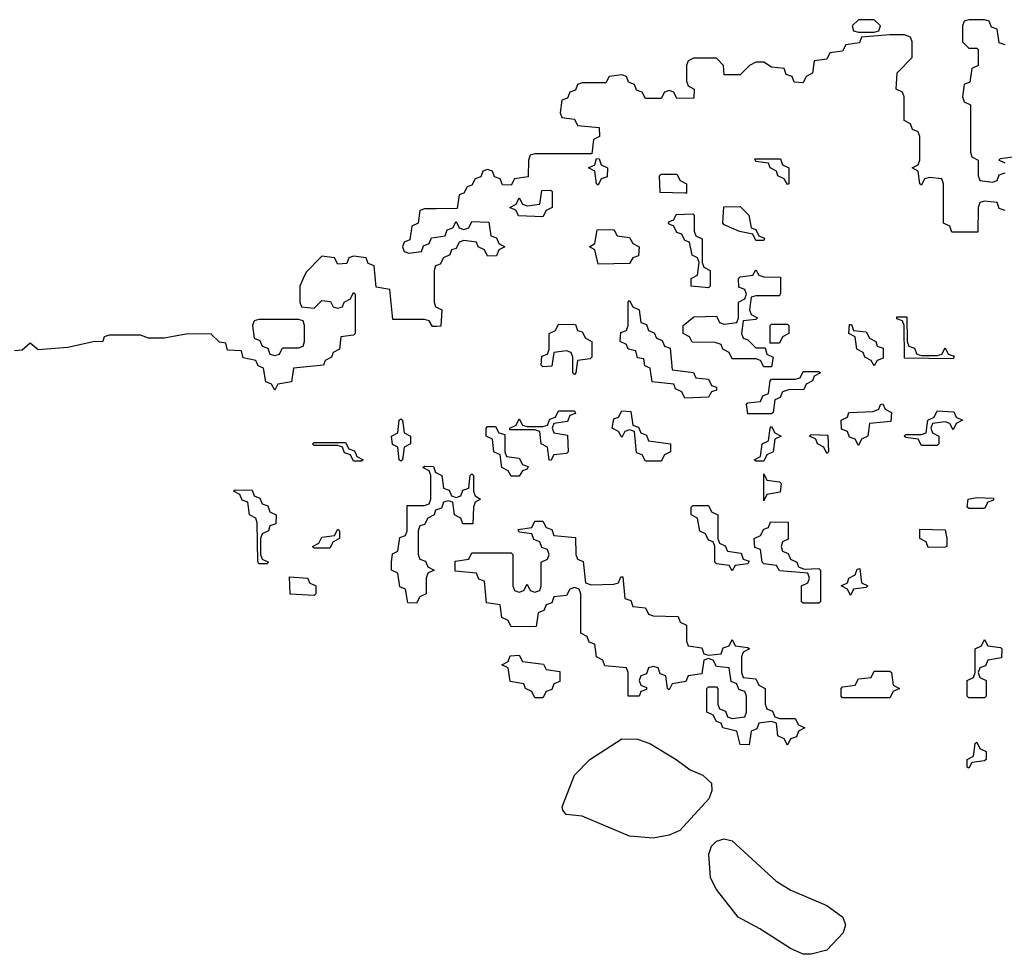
# Model space of a CAD drawing. Header units: inches. Extents: x 2773267 to 2867901, y 875810 to 985774.
# Tile 58 of 60: x 2808943 to 2811440, y 960676 to 963046. Entities that reach past the tile are written whole.
import ezdxf

# ---------------------------------------------------------------- set-up
doc = ezdxf.new("R2010")
doc.units = ezdxf.units.IN
doc.header["$MEASUREMENT"] = 0
doc.layers.add('C8906', color=7, linetype='Continuous')
doc.layers.add('C8916', color=7, linetype='Continuous')

msp = doc.modelspace()

# ---------------------------------------------------------------- linework, layer by layer
at = {"layer": 'C8906', "color": 6}
for points in [[(2810000, 962566.5), (2809970, 962566), (2809958, 962562), (2809954, 962530), (2809938, 962522), (2809932.7, 962487.3), (2809918, 962482), (2809914, 962470), (2809918, 962458), (2809930, 962454), (2809962, 962458), (2809967.3, 962472.7), (2809982, 962478), (2809987.3, 962492.7), (2810000, 962494.6)], [(2810000, 962268.2), (2809990, 962268), (2809982, 962282), (2809970, 962286), (2809890, 962286), (2809882, 962362), (2809847.3, 962367.3), (2809842, 962422), (2809827.3, 962427.3), (2809822, 962442), (2809790, 962446), (2809778, 962442), (2809772.7, 962427.3), (2809750, 962426), (2809742, 962442), (2809710, 962446), (2809670, 962406), (2809662, 962390), (2809654, 962370), (2809654, 962330), (2809658, 962318), (2809690, 962314), (2809710, 962334), (2809731.6, 962331.6), (2809738, 962318), (2809750, 962314), (2809762, 962318), (2809766, 962330), (2809782, 962338), (2809790, 962354), (2809794, 962350), (2809794, 962250), (2809790, 962246), (2809758, 962242), (2809754, 962210), (2809738, 962202), (2809734, 962190), (2809718, 962182), (2809714, 962170), (2809638, 962162), (2809632.7, 962127.3), (2809598, 962122), (2809590, 962106), (2809582, 962122), (2809567.3, 962127.3), (2809562, 962162), (2809548, 962168), (2809542, 962182), (2809510, 962188), (2809506, 962206), (2809470, 962208), (2809466, 962226), (2809450, 962228), (2809428.7, 962248.7), (2809370, 962249.3), (2809310, 962238), (2809270, 962238), (2809250, 962246), (2809170, 962246), (2809158, 962242), (2809154, 962230), (2809130, 962229), (2809065.4, 962214.6), (2808990, 962208.7), (2808970, 962226), (2808950, 962208), (2808930, 962206)], [(2810000, 962422.7), (2809998, 962422), (2809994, 962410), (2809994, 962330), (2809998, 962318), (2810000, 962317)], [(2810000, 961802.7), (2809998, 961802), (2809994, 961790), (2809978, 961782), (2809970, 961766), (2809958, 961762), (2809954, 961750), (2809954, 961690), (2809958, 961678), (2809972.7, 961672.7), (2809978, 961658), (2809994, 961650), (2809978, 961642), (2809974, 961630), (2809974, 961590), (2809958, 961582), (2809950, 961566), (2809927.3, 961567.3), (2809922, 961602), (2809907.3, 961607.3), (2809902, 961642), (2809886, 961650), (2809886, 961670), (2809888.4, 961691.6), (2809902, 961698), (2809907.3, 961732.7), (2809922, 961738), (2809926, 961750), (2809926, 961814), (2809970, 961814), (2809982, 961818), (2809986, 961830), (2809986, 961890), (2809982, 961902), (2809966, 961910), (2809970, 961914), (2809992.7, 961912.7), (2809998, 961898), (2810000, 961897)]]:
    msp.add_lwpolyline(points, dxfattribs=at)
for points in [[(2809650, 962286), (2809550, 962286), (2809538, 962282), (2809534, 962270), (2809538, 962238), (2809552.7, 962232.7), (2809558, 962218), (2809572.7, 962212.7), (2809578, 962198), (2809590, 962194), (2809602, 962198), (2809610, 962214), (2809650, 962214), (2809662, 962218), (2809666, 962230), (2809666, 962270), (2809662, 962282)], [(2809910, 961926), (2809906, 961930), (2809902, 961962), (2809888.4, 961968.4), (2809886, 961990), (2809902, 961998), (2809906, 962030), (2809910, 962034), (2809914, 962030), (2809918, 961998), (2809934, 961990), (2809934, 961970), (2809918, 961962), (2809914, 961930)], [(2809790, 961926), (2809782, 961942), (2809767.3, 961947.3), (2809762, 961962), (2809750, 961966), (2809690, 961966), (2809686, 961970), (2809690, 961974), (2809770, 961974), (2809778, 961958), (2809792.7, 961952.7), (2809798, 961938), (2809814, 961930), (2809810, 961926)], [(2809550, 961666), (2809547.3, 961672.7), (2809546, 961770), (2809542, 961782), (2809526, 961790), (2809522, 961822), (2809507.3, 961827.3), (2809502, 961842), (2809486, 961850), (2809490, 961854), (2809532.7, 961852.7), (2809538, 961838), (2809552.7, 961832.7), (2809558, 961818), (2809572.7, 961812.7), (2809578, 961798), (2809594, 961790), (2809592.7, 961767.3), (2809578, 961762), (2809574, 961750), (2809558, 961742), (2809554, 961730), (2809554, 961690), (2809558, 961678), (2809574, 961670), (2809570, 961666)], [(2809690, 961706), (2809686, 961710), (2809702, 961718), (2809710, 961734), (2809742, 961738), (2809750, 961754), (2809754, 961750), (2809754, 961730), (2809738, 961722), (2809730, 961706)], [(2809690, 961586), (2809629, 961589), (2809627.3, 961632.7), (2809674, 961630), (2809678, 961618), (2809694, 961610), (2809694, 961590)]]:
    msp.add_lwpolyline(points, close=True, dxfattribs=at)
at = {"layer": 'C8916', "color": 6}
for points in [[(2811110, 963046), (2811070, 963046), (2811054, 963030), (2811058, 963018), (2811070, 963014), (2811110, 963014), (2811122, 963018), (2811126, 963030)], [(2810410, 962626), (2810406, 962630), (2810402, 962662), (2810386, 962670), (2810402, 962678), (2810406, 962694), (2810412.7, 962692.7), (2810418, 962678), (2810434, 962670), (2810432.7, 962647.3), (2810418, 962642)], [(2810890, 962628), (2810882, 962642), (2810866, 962650), (2810862, 962662), (2810846, 962670), (2810842, 962682), (2810810, 962686), (2810807.3, 962692.7), (2810872.7, 962692.7), (2810878, 962678), (2810894, 962670), (2810894, 962630)], [(2810630, 962606), (2810567.3, 962607.3), (2810566, 962650), (2810570, 962654), (2810610, 962654), (2810618, 962638), (2810634, 962630), (2810634, 962606)], [(2810270, 962546), (2810208.4, 962548.4), (2810202, 962562), (2810186, 962570), (2810202, 962578), (2810210, 962594), (2810218, 962578), (2810230, 962574), (2810262, 962578), (2810267.3, 962612.7), (2810290, 962614), (2810294, 962610), (2810294, 962570), (2810278, 962562)], [(2810690, 962366), (2810646, 962370), (2810646, 962390), (2810662, 962398), (2810666, 962430), (2810662, 962442), (2810648.4, 962448.4), (2810642, 962482), (2810630, 962486), (2810622, 962502), (2810610, 962506), (2810602, 962522), (2810588.4, 962528.4), (2810590, 962534), (2810602, 962538), (2810608, 962552), (2810650, 962554), (2810654, 962550), (2810654, 962510), (2810658, 962498), (2810674, 962490), (2810674, 962430), (2810678, 962418), (2810694, 962410), (2810694, 962370)], [(2810810, 962486), (2810802, 962502), (2810768.4, 962508.4), (2810730, 962526), (2810726, 962530), (2810728.9, 962571.1), (2810770, 962572), (2810792, 962550), (2810798, 962518), (2810810, 962514), (2810818, 962498), (2810832, 962492), (2810830, 962486)], [(2810410, 962426), (2810402, 962462), (2810388, 962470), (2810402, 962478), (2810407.3, 962512.7), (2810450, 962514), (2810458, 962498), (2810490, 962494), (2810498, 962478), (2810514, 962470), (2810512.7, 962447.3), (2810498, 962442), (2810490, 962428)], [(2810810, 962214), (2810834, 962214), (2810838, 962198), (2810854, 962190), (2810850, 962166), (2810830, 962166), (2810822, 962182), (2810810, 962186), (2810750, 962186), (2810742, 962202), (2810726, 962210), (2810722, 962222), (2810707.3, 962227.3), (2810648.4, 962228.4), (2810642, 962242), (2810626, 962250), (2810626, 962270), (2810652.7, 962292.7), (2810710, 962294), (2810718, 962278), (2810730, 962274), (2810762, 962278), (2810766, 962290), (2810766, 962330), (2810782, 962338), (2810786, 962350), (2810782, 962362), (2810767.3, 962367.3), (2810766, 962390), (2810770, 962394), (2810802, 962398), (2810810, 962412), (2810818, 962398), (2810830, 962394), (2810872.7, 962392.7), (2810872.7, 962352.7), (2810870, 962346), (2810810, 962346), (2810798, 962342), (2810794, 962310), (2810798, 962298), (2810814, 962290), (2810810, 962286), (2810778, 962282), (2810774, 962250), (2810778, 962238), (2810790, 962234)], [(2810630, 962086), (2810622, 962102), (2810606, 962110), (2810602, 962122), (2810547.3, 962127.3), (2810542, 962162), (2810528.4, 962168.4), (2810526, 962186), (2810510, 962188), (2810506, 962206), (2810486, 962210), (2810482, 962222), (2810466, 962230), (2810467.3, 962252.7), (2810482, 962258), (2810486, 962270), (2810486, 962330), (2810490, 962334), (2810498, 962318), (2810514, 962310), (2810518, 962278), (2810532.7, 962272.7), (2810538, 962258), (2810552, 962252), (2810558, 962238), (2810572.7, 962232.7), (2810578, 962218), (2810592.7, 962212.7), (2810598, 962158), (2810651.6, 962151.6), (2810658, 962138), (2810690, 962134), (2810698, 962118), (2810710, 962114), (2810710, 962106), (2810698, 962102), (2810690, 962088.7)], [(2811230, 962194), (2811270, 962194), (2811282, 962198), (2811290, 962214), (2811298, 962198), (2811312.7, 962192.7), (2811310, 962186), (2811187.3, 962187.3), (2811186, 962270), (2811182, 962282), (2811167.3, 962287.3), (2811167.3, 962292.7), (2811192.7, 962292.7), (2811194, 962230), (2811198, 962218), (2811212.7, 962212.7), (2811218, 962198)], [(2810350, 962146), (2810346, 962150), (2810346, 962190), (2810342, 962202), (2810330, 962206), (2810298, 962202), (2810292.7, 962167.3), (2810270, 962166), (2810266, 962170), (2810267.3, 962192.7), (2810282, 962198), (2810286, 962210), (2810286, 962250), (2810302, 962258), (2810310, 962274), (2810352.7, 962272.7), (2810358, 962258), (2810370, 962254), (2810378, 962238), (2810394, 962230), (2810394, 962190), (2810390, 962186), (2810358, 962182), (2810354, 962150)], [(2810846, 962226), (2810846, 962270), (2810850, 962274), (2810890, 962274), (2810894, 962270), (2810894, 962250), (2810878, 962242), (2810870, 962226)], [(2811110, 962168), (2811102, 962182), (2811086, 962190), (2811082, 962202), (2811066, 962210), (2811062, 962242), (2811046, 962250), (2811047.3, 962272.7), (2811052.7, 962272.7), (2811058, 962258), (2811090, 962254), (2811098, 962238), (2811114, 962230), (2811118, 962218), (2811132.7, 962212.7), (2811132.7, 962187.3), (2811118, 962182)], [(2810790, 962046), (2810786, 962070), (2810790, 962074), (2810822, 962078), (2810828, 962092), (2810842, 962098), (2810846, 962130), (2810850, 962134), (2810910, 962134), (2810922, 962138), (2810930, 962154), (2810970, 962154), (2810974, 962150), (2810958, 962142), (2810954, 962130), (2810938, 962122), (2810931.6, 962108.4), (2810892.7, 962107.3), (2810878, 962102), (2810872, 962088), (2810858, 962082), (2810854, 962050), (2810850, 962046)], [(2810290, 961928), (2810286, 961930), (2810282, 961962), (2810266, 961970), (2810262, 962002), (2810250, 962006), (2810186, 962006), (2810186, 962010), (2810202, 962018), (2810210, 962034), (2810218, 962018), (2810230, 962014), (2810270, 962014), (2810282, 962018), (2810287.3, 962032.7), (2810302, 962038), (2810310, 962054), (2810350, 962054), (2810352.7, 962047.3), (2810338, 962042), (2810332.7, 962027.3), (2810298, 962022), (2810294, 962010), (2810298, 961998), (2810332.7, 961992.7), (2810334, 961950), (2810330, 961946), (2810298, 961942)], [(2810530, 961926), (2810522, 961942), (2810507.3, 961947.3), (2810502, 962002), (2810490, 962006), (2810478, 962002), (2810470, 961986), (2810462, 962002), (2810446, 962010), (2810450, 962034), (2810462, 962038), (2810470, 962054), (2810492.7, 962052.7), (2810498, 962018), (2810512.7, 962012.7), (2810518, 961998), (2810532.7, 961992.7), (2810538, 961978), (2810594, 961970), (2810594, 961950), (2810578, 961942), (2810570, 961926)], [(2811070, 961966), (2811062, 961982), (2811047.3, 961987.3), (2811042, 962002), (2811027.3, 962007.3), (2811026, 962030), (2811042, 962038), (2811046, 962050), (2811107.3, 962052.7), (2811122, 962058), (2811126, 962070), (2811131.6, 962071.6), (2811138, 962058), (2811154, 962050), (2811152.7, 962027.3), (2811098, 962022), (2811094, 961990), (2811078, 961982)], [(2811310, 962006), (2811302, 962022), (2811290, 962026), (2811258, 962022), (2811254, 962010), (2811258, 961998), (2811274, 961990), (2811274, 961970), (2811270, 961966), (2811230, 961966), (2811222, 961982), (2811190, 961986), (2811186, 961990), (2811190, 961994), (2811230, 961994), (2811242, 961998), (2811246, 962030), (2811262, 962038), (2811270, 962054), (2811311.6, 962051.6), (2811318, 962038), (2811334, 962030), (2811318, 962022)], [(2810190, 961888), (2810182, 961902), (2810166, 961910), (2810162, 961942), (2810146, 961950), (2810142, 961982), (2810126, 961990), (2810126, 962010), (2810130, 962014), (2810150, 962014), (2810158, 961998), (2810174, 961994), (2810174, 961950), (2810178, 961938), (2810210, 961934), (2810218, 961918), (2810232.7, 961912.7), (2810230, 961906), (2810218, 961902), (2810210, 961888)], [(2810810, 961926), (2810806, 961930), (2810822, 961938), (2810826, 961970), (2810842, 961978), (2810846, 962010), (2810850, 962014), (2810858, 961998), (2810874, 961990), (2810858, 961982), (2810854, 961950), (2810838, 961942), (2810830, 961926)], [(2810990, 961946), (2810982, 961962), (2810966, 961970), (2810962, 961982), (2810946, 961990), (2810950, 961994), (2810992.7, 961992.7), (2810994, 961950)], [(2810830, 961826), (2810830, 961894), (2810838, 961878), (2810870, 961874), (2810874, 961870), (2810872, 961848), (2810838, 961842)], [(2811350, 961806), (2811346, 961810), (2811348, 961830), (2811370, 961834), (2811412.7, 961832.7), (2811412.7, 961827.3), (2811398, 961822), (2811390, 961806)], [(2810750, 961648), (2810742, 961662), (2810710, 961666), (2810706, 961670), (2810706, 961710), (2810702, 961722), (2810690, 961726), (2810682, 961742), (2810668.4, 961748.4), (2810662, 961782), (2810646, 961790), (2810646, 961810), (2810650, 961814), (2810690, 961814), (2810698, 961798), (2810714, 961790), (2810714, 961730), (2810718, 961718), (2810732, 961712), (2810738, 961698), (2810772.7, 961692.7), (2810778, 961678), (2810792.7, 961672.7), (2810790, 961666), (2810758, 961662)], [(2810392.7, 961612.7), (2810450, 961614), (2810462, 961618), (2810467.3, 961632.7), (2810472.7, 961632.7), (2810478, 961578), (2810492.7, 961572.7), (2810498, 961558), (2810530, 961554), (2810538, 961538), (2810550, 961534), (2810612.7, 961532.7), (2810618, 961518), (2810634, 961510), (2810634, 961470), (2810638, 961458), (2810672.7, 961452.7), (2810678, 961438), (2810690, 961434), (2810722, 961438), (2810727.3, 961452.7), (2810742, 961458), (2810750, 961474), (2810758, 961458), (2810790, 961454), (2810794, 961450), (2810778, 961442), (2810774, 961430), (2810774, 961390), (2810778, 961378), (2810810, 961374), (2810818, 961358), (2810834, 961350), (2810834, 961310), (2810838, 961298), (2810852, 961292), (2810858, 961278), (2810870, 961274), (2810910, 961274), (2810918, 961258), (2810934, 961250), (2810918, 961242), (2810912.7, 961227.3), (2810898, 961222), (2810890, 961206), (2810882, 961222), (2810866, 961230), (2810862, 961262), (2810850, 961266), (2810818, 961262), (2810812.7, 961247.3), (2810798, 961242), (2810792.7, 961207.3), (2810770, 961208), (2810762, 961242), (2810726, 961250), (2810722, 961262), (2810710, 961266), (2810702, 961282), (2810686, 961290), (2810686, 961350), (2810690, 961354), (2810710, 961354), (2810714, 961350), (2810714, 961310), (2810718, 961298), (2810732.7, 961292.7), (2810738, 961278), (2810750, 961274), (2810782, 961278), (2810786, 961290), (2810786, 961330), (2810782, 961342), (2810767.3, 961347.3), (2810762, 961362), (2810747.3, 961367.3), (2810742, 961402), (2810710, 961406), (2810702, 961422), (2810690, 961426), (2810678, 961422), (2810672.7, 961387.3), (2810638, 961382), (2810632.7, 961367.3), (2810598, 961362), (2810590, 961346), (2810586, 961350), (2810582, 961382), (2810567.3, 961387.3), (2810562, 961402), (2810550, 961406), (2810538, 961402), (2810532.7, 961387.3), (2810518, 961382), (2810514, 961370), (2810518, 961358), (2810532.7, 961352.7), (2810532.7, 961347.3), (2810518, 961342), (2810514, 961330), (2810486, 961330), (2810486, 961390), (2810482, 961402), (2810427.3, 961407.3), (2810422, 961422), (2810406, 961430), (2810402, 961462), (2810387.3, 961467.3), (2810382, 961482), (2810366, 961490), (2810366, 961590), (2810362, 961602), (2810350, 961606), (2810338, 961602), (2810330, 961586), (2810298, 961582), (2810292.7, 961567.3), (2810278, 961562), (2810272.7, 961547.3), (2810258, 961542), (2810252.7, 961507.3), (2810190, 961506), (2810182, 961522), (2810166, 961530), (2810162, 961562), (2810127.3, 961567.3), (2810122, 961622), (2810107.3, 961627.3), (2810102, 961642), (2810047.3, 961647.3), (2810047.3, 961672.7), (2810082, 961678), (2810090, 961694), (2810190, 961694), (2810194, 961690), (2810194, 961610), (2810198, 961598), (2810210, 961594), (2810222, 961598), (2810230, 961614), (2810238, 961598), (2810250, 961594), (2810262, 961598), (2810266, 961610), (2810266, 961670), (2810282, 961678), (2810286, 961690), (2810282, 961702), (2810267.3, 961707.3), (2810262, 961722), (2810247.3, 961727.3), (2810242, 961742), (2810210, 961746), (2810207.3, 961752.7), (2810242, 961758), (2810250, 961774), (2810270, 961774), (2810278, 961758), (2810292.7, 961752.7), (2810298, 961738), (2810352.7, 961732.7), (2810354, 961690), (2810358, 961678), (2810372, 961672), (2810378, 961618)], [(2810932.7, 961652.7), (2810970, 961654), (2810974, 961650), (2810974, 961570), (2810970, 961566), (2810930, 961566), (2810926, 961570), (2810926, 961610), (2810942, 961618), (2810946, 961630), (2810942, 961642), (2810870, 961648), (2810862, 961662), (2810830, 961666), (2810826, 961670), (2810822, 961702), (2810807.3, 961707.3), (2810806, 961730), (2810822, 961738), (2810830, 961754), (2810842, 961758), (2810847.3, 961772.7), (2810891.6, 961771.6), (2810891.6, 961728.4), (2810878, 961722), (2810874, 961710), (2810878, 961698), (2810892, 961692), (2810898, 961678), (2810914, 961670), (2810918, 961658)], [(2811247.3, 961707.3), (2811242, 961722), (2811226, 961730), (2811226, 961754), (2811290, 961752), (2811294, 961730), (2811294, 961710), (2811290, 961708)], [(2811050, 961586), (2811042, 961602), (2811026, 961610), (2811042, 961618), (2811046, 961630), (2811062, 961638), (2811067.3, 961652.7), (2811074, 961654), (2811078, 961618), (2811094, 961610), (2811090, 961606), (2811058, 961602)], [(2811350, 961326), (2811346, 961330), (2811346, 961370), (2811362, 961378), (2811366, 961390), (2811366, 961450), (2811382, 961458), (2811390, 961474), (2811398, 961458), (2811430, 961454), (2811434, 961450), (2811432.7, 961427.3), (2811398, 961422), (2811392.7, 961407.3), (2811378, 961402), (2811374, 961390), (2811378, 961378), (2811394, 961370), (2811394, 961330), (2811390, 961326)], [(2810250, 961326), (2810242, 961342), (2810226, 961350), (2810222, 961362), (2810187.3, 961367.3), (2810182, 961402), (2810166, 961410), (2810182, 961418), (2810187.3, 961432.7), (2810210, 961434), (2810218, 961418), (2810271.6, 961411.6), (2810278, 961398), (2810312.7, 961392.7), (2810312.7, 961367.3), (2810298, 961362), (2810292.7, 961347.3), (2810278, 961342), (2810270, 961326)], [(2811030, 961326), (2811026, 961330), (2811026, 961350), (2811030, 961354), (2811062, 961358), (2811070, 961374), (2811102, 961378), (2811110, 961394), (2811150, 961394), (2811154, 961390), (2811158, 961358), (2811174, 961350), (2811158, 961342), (2811150, 961326)], [(2810550, 960969.8), (2810490, 960975.1), (2810370, 961026.4), (2810329.2, 961030), (2810321, 961041), (2810318.9, 961050), (2810350, 961130.2), (2810388.7, 961170), (2810470, 961221.8), (2810510, 961221.2), (2810541.6, 961210), (2810608.2, 961170), (2810643.1, 961143.1), (2810675.5, 961130), (2810697.4, 961110), (2810698.7, 961090), (2810690.4, 961070), (2810617.6, 960990), (2810590, 960977.7)], [(2811350, 961148), (2811346, 961150), (2811346, 961170), (2811362, 961178), (2811366, 961210), (2811370, 961214), (2811378, 961198), (2811394, 961190), (2811394, 961170), (2811390, 961166), (2811358, 961162)], [(2810950, 960675.6), (2810930, 960676.1), (2810897.6, 960690), (2810820.5, 960740.5), (2810765.6, 960770), (2810710, 960839.7), (2810694.8, 960870), (2810690.9, 960930), (2810697.4, 960950), (2810710, 960962.6), (2810730, 960968.5), (2810750, 960963.8), (2810861.3, 960861.3), (2810898.6, 960838.6), (2810990, 960799.5), (2811030.2, 960770.2), (2811037, 960750), (2811031.7, 960730), (2810990, 960686.2)]]:
    msp.add_lwpolyline(points, close=True, dxfattribs=at)
for points in [[(2811442, 962982), (2811427.3, 962987.3), (2811422, 963022), (2811407.3, 963027.3), (2811402, 963042), (2811390, 963046), (2811350, 963046), (2811338, 963042), (2811334, 963030), (2811334, 962990), (2811350, 962974), (2811370, 962974), (2811374, 962970), (2811374, 962930), (2811358, 962922), (2811352.7, 962887.3), (2811338, 962882), (2811334, 962850), (2811338, 962838), (2811354, 962830), (2811354, 962710), (2811358, 962698), (2811374, 962690), (2811374, 962650), (2811378, 962638), (2811410, 962634), (2811422, 962638), (2811427.3, 962652.7), (2811442, 962658)], [(2811442, 962562), (2811427.3, 962567.3), (2811422, 962582), (2811390, 962586), (2811378, 962582), (2811374, 962570), (2811372.7, 962507.3), (2811307.3, 962507.3), (2811302, 962522), (2811286, 962530), (2811286, 962630), (2811282, 962642), (2811250, 962646), (2811238, 962642), (2811230, 962626), (2811226, 962630), (2811222, 962662), (2811206, 962670), (2811222, 962678), (2811226, 962690), (2811226, 962750), (2811222, 962762), (2811207.3, 962767.3), (2811202, 962782), (2811186, 962790), (2811186, 962850), (2811182, 962862), (2811166, 962870), (2811168.4, 962911.6), (2811206, 962950), (2811206, 962990), (2811202, 963002), (2811187.3, 963007.3), (2811150, 963008), (2811078, 963002), (2811072.7, 962987.3), (2811038, 962982), (2811030, 962966), (2810998, 962962), (2810990, 962946), (2810958, 962942), (2810954, 962910), (2810938, 962902), (2810930, 962886), (2810907.3, 962887.3), (2810902, 962902), (2810887.3, 962907.3), (2810882, 962922), (2810850, 962926), (2810830, 962938), (2810810, 962938), (2810794, 962930), (2810770, 962906), (2810730, 962906), (2810728, 962930), (2810710, 962948), (2810652, 962948), (2810638, 962942), (2810634, 962930), (2810634, 962890), (2810638, 962878), (2810654, 962870), (2810652.7, 962847.3), (2810610, 962846), (2810602, 962862), (2810590, 962866), (2810578, 962862), (2810570, 962846), (2810530, 962846), (2810522, 962862), (2810507.3, 962867.3), (2810502, 962882), (2810487.3, 962887.3), (2810482, 962902), (2810470, 962906), (2810438, 962902), (2810430, 962886), (2810370, 962886), (2810358, 962882), (2810352.7, 962867.3), (2810338, 962862), (2810332.7, 962847.3), (2810318, 962842), (2810314, 962810), (2810318, 962798), (2810350, 962794), (2810358, 962778), (2810412.7, 962772.7), (2810414, 962750), (2810398, 962742), (2810394, 962706), (2810250, 962706), (2810238, 962702), (2810234, 962690), (2810232.7, 962647.3), (2810198, 962642), (2810190, 962626), (2810167.3, 962627.3), (2810162, 962642), (2810147.3, 962647.3), (2810142, 962662), (2810130, 962666), (2810118, 962662), (2810112.7, 962647.3), (2810098, 962642), (2810090, 962626), (2810078, 962622), (2810070, 962606), (2810058, 962602), (2810052.7, 962567.3), (2810000, 962566.5)], [(2811442, 962682), (2811426, 962690), (2811430, 962694), (2811462, 962698)], [(2810000, 962494.6), (2810022, 962498), (2810027.3, 962512.7), (2810042, 962518), (2810050, 962534), (2810058, 962518), (2810070, 962514), (2810082, 962518), (2810090, 962534), (2810132.7, 962532.7), (2810138, 962498), (2810152.7, 962492.7), (2810158, 962478), (2810174, 962470), (2810158, 962462), (2810152.7, 962447.3), (2810130, 962446), (2810122, 962462), (2810106, 962470), (2810102, 962482), (2810070, 962486), (2810058, 962482), (2810050, 962466), (2810038, 962462), (2810034, 962450), (2810018, 962442), (2810010, 962426), (2810000, 962422.7)], [(2810000, 962317), (2810014, 962310), (2810011.6, 962268.4), (2810000, 962268.2)], [(2810000, 961897), (2810014, 961890), (2810018, 961858), (2810032.7, 961852.7), (2810038, 961838), (2810050, 961834), (2810062, 961838), (2810067.3, 961852.7), (2810082, 961858), (2810086, 961890), (2810090, 961894), (2810094, 961890), (2810094, 961850), (2810098, 961838), (2810112, 961830), (2810098, 961822), (2810094, 961810), (2810092.7, 961767.3), (2810067.3, 961767.3), (2810062, 961782), (2810046, 961790), (2810042, 961822), (2810030, 961826), (2810018, 961822), (2810012.7, 961807.3), (2810000, 961802.7)]]:
    msp.add_lwpolyline(points, dxfattribs=at)

doc.saveas('drawing.dxf')
